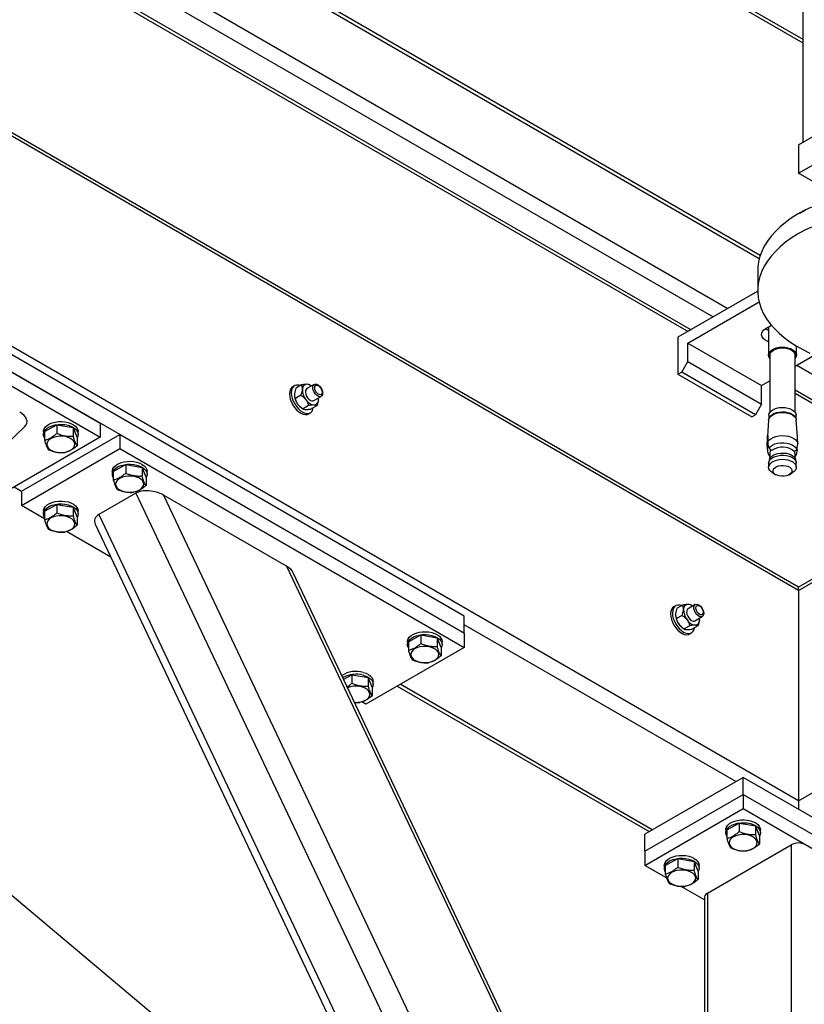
# Model space of a CAD drawing. Header units: millimetres. Extents: x 5 to 589, y 5 to 415.
# Tile 60 of 76: x 447 to 470, y 300 to 328. Entities that reach past the tile are written whole.
import ezdxf

# ---------------------------------------------------------------- set-up
doc = ezdxf.new("R2010")
doc.units = ezdxf.units.MM
doc.layers.add('NOTES', color=6, linetype='Continuous')
doc.layers.add('TRAIT-FORT', color=4, linetype='Continuous', lineweight=25)
doc.dimstyles.new('SLDDIMSTYLE2', dxfattribs={"dimtxt": 0.18, "dimasz": 1, "dimexe": 0, "dimexo": 0.0625, "dimgap": 0, "dimtad": 0, "dimtih": 1, "dimtoh": 1, "dimdec": 0, "dimrnd": 1e-09, "dimzin": 0, "dimdsep": 46, "dimtxsty": 'Standard', "dimblk1": 'DOT', "dimblk2": 'DOT', "dimsah": 1, "dimcen": 0.09, "dimadec": 0, "dimazin": 0, "dimtfac": 1, "dimtdec": 0, "dimtofl": 0, "dimtmove": 0, "dimatfit": 3, "dimldrblk": 'DOT', "dimfxl": 1, "dimfrac": 2, "dimtolj": 1, "dimtzin": 0, "dimarcsym": 0})

# ---------------------------------------------------------------- blocks, each defined once
blk = doc.blocks.new('_Dot')
at = {"color": 0, "linetype": 'ByBlock', "lineweight": -2}
blk.add_line((-0.5, 0), (-1, 0), dxfattribs=at)
at = {"color": 0, "linetype": 'ByBlock', "const_width": 0.5}
blk.add_lwpolyline([(-0.25, 0, 1), (0.25, 0, 1)], format="xyb", close=True, dxfattribs=at)

msp = doc.modelspace()

# ---------------------------------------------------------------- linework, layer by layer
at = {"layer": 'TRAIT-FORT', "color": 4, "linetype": 'Continuous', "lineweight": 25}
for p, q in [((469.66097, 353.48205), (469.66097, 324.56659)), ((451.13247, 338.12584), (469.66097, 327.42957)), ((451.17637, 338.20192), (469.66097, 327.53099)), ((448.1362, 332.93622), (468.41133, 321.23164)), ((468.43729, 321.31819), (448.18017, 333.01238)), ((447.2876, 331.46642), (467.50905, 319.79282)), ((447.07545, 331.09898), (467.08475, 319.54786)), ((446.71339, 330.47182), (466.3605, 319.12979)), ((446.75729, 330.5479), (466.44837, 319.18048)), ((469.53669, 311.68312), (444.28277, 326.2619)), ((469.53675, 311.78462), (444.32673, 326.33805)), ((469.53675, 324.49485), (472.36518, 326.12767)), ((469.53675, 323.67831), (472.36518, 325.31113)), ((469.53675, 324.49485), (469.53675, 323.67831)), ((469.53669, 305.64073), (501.87411, 324.30872)), ((470.71956, 322.99549), (469.53675, 323.67831)), ((469.57169, 322.53463), (469.53628, 322.51424)), ((459.92006, 310.94733), (441.56022, 321.54624)), ((469.53669, 305.64073), (441.66629, 321.72996)), ((441.34806, 321.17878), (449.45489, 316.49881)), ((459.92006, 310.4574), (441.34806, 321.17878)), ((441.17125, 320.87259), (449.45489, 316.09055)), ((468.36514, 320.88166), (468.36514, 320.31008)), ((468.36541, 320.28717), (466.07195, 318.96318)), ((466.35477, 318.79982), (468.4054, 319.98362)), ((468.60015, 319.21804), (468.75963, 319.31011)), ((468.67709, 319.2625), (468.67709, 318.45279)), ((466.07195, 318.96318), (466.07195, 317.90168)), ((466.35477, 318.26907), (466.35477, 318.79982)), ((466.35477, 318.79982), (468.47607, 317.57522)), ((469.47714, 318.45279), (469.47714, 318.71245)), ((468.71708, 318.45275), (468.71708, 316.81196)), ((469.43715, 316.81196), (469.43715, 318.45275)), ((469.43715, 318.13004), (469.99288, 318.45086)), ((466.17802, 317.96291), (466.35477, 318.26907)), ((466.35477, 318.26907), (468.47607, 317.04447)), ((469.48894, 318.15995), (477.03201, 313.80542)), ((466.07195, 317.90168), (466.17802, 317.96291)), ((466.07195, 317.90168), (468.19325, 316.67708)), ((468.29932, 316.73831), (466.17802, 317.96291)), ((455.24425, 317.59274), (455.08551, 317.5011)), ((455.61009, 317.60999), (455.4007, 317.48912)), ((455.50071, 317.58127), (455.474, 317.59663)), ((468.47607, 317.57522), (468.71715, 317.71439)), ((455.04586, 317.57297), (454.99279, 317.54234)), ((455.22733, 317.29671), (455.06858, 317.20507)), ((468.47607, 317.04447), (468.47607, 317.57522)), ((469.43708, 317.45513), (476.39563, 313.43805)), ((469.43708, 317.35371), (476.24566, 313.42321)), ((455.60071, 317.14267), (455.8101, 317.26354)), ((468.47607, 317.04447), (468.29932, 316.73831)), ((455.27082, 316.91788), (455.29746, 316.90248)), ((455.44824, 316.99934), (455.2895, 316.9077)), ((455.44278, 316.76287), (455.49585, 316.7935)), ((455.68602, 316.99805), (455.52728, 316.90641)), ((468.19325, 316.67708), (468.29932, 316.73831)), ((447.85345, 316.25351), (448.21052, 316.44789)), ((448.21052, 316.44789), (448.21052, 316.20312)), ((448.21052, 316.44789), (448.6806, 316.36656)), ((449.45489, 316.49881), (449.45489, 316.09055)), ((468.67939, 316.58323), (468.64951, 316.11721)), ((468.68465, 316.72173), (468.68465, 316.61273)), ((469.46959, 316.61273), (469.46959, 316.72173)), ((469.50567, 316.10288), (469.47485, 316.58323)), ((430.90853, 300.75225), (447.28996, 316.39871)), ((447.19211, 314.53945), (450.02054, 316.17227)), ((447.82357, 316.25386), (447.82357, 316.17219)), ((447.85345, 316.25351), (447.85345, 316.00874)), ((448.6806, 316.36656), (448.6806, 316.12179)), ((448.79363, 316.09086), (448.6806, 316.36656)), ((448.8235, 316.17219), (448.8235, 316.25386)), ((450.02054, 316.17227), (450.02054, 315.76401)), ((450.02054, 316.17227), (459.92006, 310.4574)), ((449.45489, 316.09055), (446.62647, 314.45773)), ((448.79363, 316.09086), (448.79363, 315.8461)), ((468.63751, 315.85635), (468.64756, 316.03411)), ((468.65518, 316.03376), (468.64756, 316.03411)), ((468.65949, 316.11823), (468.6512, 315.95316)), ((468.6512, 315.95316), (468.65646, 315.88405)), ((468.65646, 315.88405), (468.68687, 315.78358)), ((469.51673, 315.91233), (469.50668, 316.07825)), ((469.51221, 315.84364), (469.51673, 315.91233)), ((447.19211, 314.13119), (450.02054, 315.76401)), ((450.02054, 315.76401), (459.92006, 310.04914)), ((468.64196, 315.78194), (468.63751, 315.85635)), ((468.66482, 315.6279), (468.64196, 315.78194)), ((468.69031, 315.77964), (468.64196, 315.78194)), ((468.72652, 315.74101), (468.69948, 315.44076)), ((468.75404, 315.72365), (468.78425, 315.71643)), ((469.40101, 315.68731), (469.42872, 315.69184)), ((469.45475, 315.44076), (469.43196, 315.69375)), ((469.49778, 315.74157), (469.46736, 315.59002)), ((469.49778, 315.74157), (469.48638, 315.74208)), ((469.48935, 315.74574), (469.51221, 315.84364)), ((468.67959, 315.345), (468.67959, 315.22741)), ((468.70204, 315.45078), (468.68377, 315.37801)), ((468.68552, 315.57705), (468.70859, 315.54162)), ((469.46736, 315.59002), (469.44511, 315.54733)), ((469.47047, 315.37801), (469.45219, 315.45078)), ((469.47465, 315.22741), (469.47465, 315.345)), ((449.80346, 315.11089), (449.80346, 315.02922)), ((449.83334, 315.11055), (450.19041, 315.30492)), ((449.83334, 315.11055), (449.83334, 314.86578)), ((450.19041, 315.30492), (450.19041, 315.06015)), ((450.19041, 315.30492), (450.6605, 315.2236)), ((450.6605, 315.2236), (450.6605, 314.97883)), ((450.77352, 314.9479), (450.6605, 315.2236)), ((450.80339, 315.02922), (450.80339, 315.11089)), ((468.79605, 315.0652), (468.88439, 315.01412)), ((469.26985, 315.01412), (469.35819, 315.0652)), ((450.77352, 314.9479), (450.77352, 314.70313)), ((446.9801, 314.66185), (447.19211, 314.53945)), ((447.19211, 314.53945), (447.19211, 314.13119)), ((450.47768, 314.47961), (449.41706, 313.86733)), ((450.47768, 314.47961), (467.87502, 277.77627)), ((469.53669, 311.68312), (474.39827, 314.48965)), ((474.31041, 314.54039), (469.53675, 311.78462)), ((451.27395, 314.42815), (468.22858, 278.65877)), ((454.8155, 312.38365), (451.27395, 314.42815)), ((447.85345, 313.74941), (447.19211, 314.13119)), ((447.82357, 313.96792), (447.82357, 313.88626)), ((447.85345, 313.96758), (448.21045, 314.16191)), ((447.85345, 313.96758), (447.85345, 313.72281)), ((448.21045, 314.16191), (448.21045, 313.91715)), ((448.21045, 314.16191), (448.68054, 314.08059)), ((448.68054, 314.08059), (448.68054, 313.83582)), ((448.79363, 313.80493), (448.68054, 314.08059)), ((448.8235, 313.88626), (448.8235, 313.96792)), ((448.79363, 313.80493), (448.79363, 313.56016)), ((449.41706, 313.86733), (466.8144, 277.16399)), ((449.76388, 312.64654), (448.49118, 313.38126)), ((449.31476, 313.59416), (466.52666, 277.28203)), ((454.8155, 312.38365), (468.22858, 284.08596)), ((468.16277, 284.44223), (455.00695, 312.19714)), ((469.53669, 311.68312), (469.53669, 305.64073)), ((466.00606, 311.24578), (465.95299, 311.21515)), ((466.20446, 311.26554), (466.04571, 311.1739)), ((466.57022, 311.28284), (466.36084, 311.16196)), ((466.46091, 311.25408), (466.43421, 311.26944)), ((459.92006, 310.4574), (459.92006, 310.94733)), ((466.18753, 310.96952), (466.02879, 310.87788)), ((466.56085, 310.81551), (466.77023, 310.93639)), ((467.73361, 306.19179), (459.92012, 310.70242)), ((466.23096, 310.59073), (466.25759, 310.57533)), ((466.40838, 310.67218), (466.24964, 310.58054)), ((466.64615, 310.6709), (466.48741, 310.57926)), ((458.31861, 310.2121), (458.67568, 310.40648)), ((458.67568, 310.40648), (458.67568, 310.16171)), ((458.67568, 310.40648), (459.14577, 310.32515)), ((459.14577, 310.32515), (459.14577, 310.08038)), ((459.25879, 310.04945), (459.14577, 310.32515)), ((459.92006, 310.4574), (459.92006, 310.04914)), ((466.40292, 310.43571), (466.45599, 310.46635)), ((459.92006, 310.04914), (457.09163, 308.41632)), ((458.28874, 310.21245), (458.28874, 310.13078)), ((458.31861, 310.2121), (458.31861, 309.96733)), ((459.25879, 310.04945), (459.25879, 309.80469)), ((459.28873, 310.13074), (459.28873, 310.21241)), ((456.45869, 309.13442), (456.69572, 309.26347)), ((456.69572, 309.26347), (456.69572, 309.0187)), ((456.69572, 309.26347), (457.16581, 309.18215)), ((457.16581, 309.18215), (457.16581, 308.93738)), ((457.2789, 308.90649), (457.16581, 309.18215)), ((457.2789, 308.90649), (457.2789, 308.66172)), ((457.30884, 308.98777), (457.30884, 309.06944)), ((457.99391, 308.93716), (465.24162, 304.75315)), ((465.32942, 304.80388), (458.08171, 308.98789)), ((457.09163, 308.41632), (456.97645, 308.48281)), ((467.94569, 306.31422), (465.11727, 304.68141)), ((467.94569, 305.8243), (467.94569, 306.31422)), ((473.9561, 302.84449), (467.94569, 306.31422)), ((465.11727, 304.19148), (467.94569, 305.8243)), ((467.94569, 305.8243), (467.94569, 305.41604)), ((467.94569, 305.8243), (473.9561, 302.35456)), ((465.11727, 303.78322), (467.94569, 305.41604)), ((467.94569, 305.41604), (473.9561, 301.9463)), ((467.47567, 304.80337), (467.83274, 304.99775)), ((467.83274, 304.99775), (467.83274, 304.75298)), ((467.83274, 304.99775), (468.30283, 304.91642)), ((468.30283, 304.91642), (468.30283, 304.67165)), ((468.41585, 304.64072), (468.30283, 304.91642)), ((465.11727, 304.19148), (465.11727, 304.68141)), ((467.44573, 304.80375), (467.44573, 304.72209)), ((467.47567, 304.80337), (467.47567, 304.5586)), ((468.41585, 304.64072), (468.41585, 304.39596)), ((468.44572, 304.72205), (468.44572, 304.80372)), ((466.92041, 302.98723), (469.3246, 304.37514)), ((469.3246, 304.37514), (469.3246, 287.88097)), ((465.11727, 304.19148), (465.11727, 303.78322)), ((465.74563, 303.42048), (465.11727, 303.78322)), ((465.67792, 303.78322), (465.67792, 303.70155)), ((465.70793, 303.78288), (466.06493, 303.97721)), ((465.70793, 303.78288), (465.70793, 303.53811)), ((466.06493, 303.97721), (466.06493, 303.73244)), ((466.06493, 303.97721), (466.53502, 303.89589)), ((466.53502, 303.89589), (466.53502, 303.65112)), ((466.64811, 303.62023), (466.53502, 303.89589)), ((466.67798, 303.70155), (466.67798, 303.78322)), ((466.64811, 303.62023), (466.64811, 303.37546)), ((466.83254, 302.79301), (466.16069, 303.18087)), ((466.83261, 302.86476), (466.83261, 287.24851)), ((466.92041, 302.98723), (466.92041, 287.14618))]:
    msp.add_line(p, q, dxfattribs=at)
at = {"layer": 'TRAIT-FORT', "color": 4, "linetype": 'Continuous', "lineweight": 25, "flags": 128}
for points in [[(469.91007, 322.70472), (469.70467, 322.606), (469.51106, 322.49953), (469.33027, 322.38589), (469.16303, 322.26552), (469.01009, 322.13892), (468.87205, 322.00676), (468.74972, 321.86957), (468.64344, 321.72794), (468.55389, 321.58258), (468.48133, 321.43403), (468.42603, 321.28306), (468.38847, 321.13026), (468.36858, 320.97637), (468.36514, 320.88166)], [(469.57169, 322.53463), (469.73791, 322.62522)], [(469.91007, 322.13315), (469.70467, 322.03442), (469.51106, 321.92795)], [(469.51106, 321.92795), (469.33027, 321.81431), (469.16303, 321.69394), (469.01009, 321.56735), (468.87205, 321.43518), (468.74972, 321.29799), (468.64344, 321.15637), (468.55389, 321.01101), (468.48133, 320.86245), (468.42603, 320.71148), (468.38847, 320.55869), (468.36858, 320.4048), (468.36649, 320.25044), (468.38233, 320.0964), (468.41592, 319.94333), (468.46717, 319.79189), (468.53582, 319.64272), (468.62159, 319.49658), (468.7241, 319.35402), (468.84285, 319.21578), (468.97731, 319.08241), (469.12695, 318.95452), (469.29102, 318.83271), (469.46885, 318.71744), (469.65955, 318.6093), (469.8624, 318.50878)], [(468.67709, 318.83634), (468.63319, 318.85428), (468.57041, 318.89053), (468.52213, 318.9335), (468.4903, 318.98131), (468.47641, 319.03192), (468.48106, 319.08311), (468.50405, 319.13259), (468.54431, 319.17825), (468.60015, 319.21804)], [(468.67709, 319.16297), (468.63319, 319.18091), (468.57763, 319.21221)], [(468.71715, 318.35212), (468.70966, 318.36158), (468.68424, 318.40934), (468.67723, 318.4591), (468.68896, 318.50854), (468.71884, 318.55545), (468.76537, 318.59749), (468.8266, 318.63276), (468.89949, 318.65966), (468.98069, 318.67687), (469.06639, 318.6836), (469.15264, 318.67951), (469.23532, 318.66488), (469.31058, 318.64027), (469.37498, 318.60691), (469.42542, 318.56635), (469.45954, 318.52049), (469.47586, 318.47144), (469.47343, 318.42153), (469.45253, 318.3731), (469.43708, 318.35212)], [(468.71708, 318.45275), (468.7183, 318.46972), (468.73381, 318.51535), (468.76658, 318.55786), (468.81486, 318.59515), (468.87636, 318.62529), (468.94791, 318.64674), (469.02587, 318.65849), (469.10645, 318.65993), (469.18555, 318.65094), (469.25919, 318.63202), (469.32379, 318.60415), (469.37592, 318.56868), (469.41308, 318.52738), (469.43344, 318.48238), (469.43715, 318.45275)], [(455.21647, 317.57667), (455.16387, 317.59105), (455.10574, 317.59264), (455.05435, 317.57749), (455.01187, 317.54618), (454.97997, 317.50002), (454.95995, 317.44092), (454.95266, 317.37124), (454.95846, 317.29384), (454.97701, 317.21194)], [(455.8515, 317.35512), (455.84523, 317.31062), (455.82689, 317.27735), (455.79823, 317.25821), (455.76175, 317.25493), (455.72061, 317.26784), (455.6786, 317.29573), (455.63935, 317.33618), (455.60638, 317.38557), (455.58264, 317.43949), (455.57023, 317.49316), (455.57023, 317.54185), (455.58264, 317.5812), (455.60638, 317.60771), (455.63935, 317.61903), (455.6786, 317.61416), (455.72061, 317.59355), (455.76175, 317.55896), (455.79823, 317.51357), (455.82689, 317.46134), (455.84523, 317.40689), (455.8515, 317.35512)], [(455.8366, 317.38732), (455.83019, 317.34914), (455.81178, 317.32291), (455.78353, 317.31189), (455.74893, 317.31732), (455.71212, 317.33858), (455.67745, 317.37313), (455.64927, 317.41673), (455.63086, 317.46421), (455.62445, 317.50979), (455.63086, 317.54798), (455.64927, 317.57421), (455.67745, 317.58527), (455.71212, 317.5798), (455.74893, 317.55855), (455.78353, 317.52403), (455.81178, 317.48039), (455.83019, 317.43291), (455.8366, 317.38732)], [(454.99279, 317.54234), (454.9588, 317.51555), (454.9269, 317.46938), (454.90687, 317.41028), (454.89959, 317.3406), (454.90539, 317.2632), (454.92394, 317.1813)], [(455.4007, 317.48912), (455.37744, 317.46715), (455.36247, 317.43028), (455.35977, 317.38327), (455.36961, 317.33024), (455.39112, 317.27592), (455.42228, 317.22523), (455.46052, 317.18252), (455.50226, 317.15169), (455.54387, 317.13546), (455.58163, 317.13527), (455.60071, 317.14267)], [(454.92394, 317.1813), (454.95455, 317.09821), (454.99589, 317.01737), (455.04633, 316.94205), (455.10378, 316.87536), (455.16596, 316.82), (455.23016, 316.77828), (455.29395, 316.75185), (455.35458, 316.74187), (455.4096, 316.74869), (455.44278, 316.76287)], [(454.97701, 317.21194), (455.00762, 317.12885), (455.04896, 317.048), (455.0994, 316.97269), (455.15686, 316.906), (455.21903, 316.85064), (455.28323, 316.80892), (455.34702, 316.78249), (455.40765, 316.77251), (455.46267, 316.77933), (455.50988, 316.80266), (455.54724, 316.84161), (455.57333, 316.89451), (455.58439, 316.93935)], [(455.73005, 317.16656), (455.72999, 317.20132), (455.72877, 317.21664)], [(468.67939, 316.58323), (468.69092, 316.63022), (468.72059, 316.67686), (468.76698, 316.71874), (468.82788, 316.75382), (468.90037, 316.78056), (468.98116, 316.79769), (469.06639, 316.80439), (469.15217, 316.80034), (469.23451, 316.78574), (469.30936, 316.76129), (469.37343, 316.72813), (469.4236, 316.68772), (469.45759, 316.64209), (469.47384, 316.59331), (469.47485, 316.58323)], [(468.68465, 316.72173), (468.68471, 316.72792), (468.69624, 316.77646), (468.72558, 316.82244), (468.7713, 316.8637), (468.83132, 316.89835), (468.9028, 316.92474), (468.98251, 316.94164), (469.0666, 316.94822), (469.15123, 316.94421), (469.23235, 316.92984), (469.30619, 316.90567), (469.36931, 316.87297), (469.41888, 316.83314), (469.45233, 316.78814), (469.46837, 316.74002), (469.46959, 316.72173)], [(468.68465, 316.59515), (468.68471, 316.60134), (468.69624, 316.64988), (468.72558, 316.69586), (468.7713, 316.73712), (468.83132, 316.77177), (468.9028, 316.79816), (468.98251, 316.81506), (469.0666, 316.82164), (469.15123, 316.81763), (469.23235, 316.80326), (469.30619, 316.77909), (469.36931, 316.74639), (469.41888, 316.70656), (469.45233, 316.66156), (469.46837, 316.61344), (469.46959, 316.59515)], [(447.82357, 316.25386), (447.82593, 316.28224), (447.84421, 316.33607), (447.87988, 316.38696), (447.93147, 316.43301), (447.99735, 316.4726), (448.0749, 316.50429), (448.16156, 316.52691), (448.25394, 316.53968), (448.34896, 316.54213), (448.44303, 316.53415), (448.53272, 316.51601)], [(447.85338, 316.07385), (447.84333, 316.09172), (447.82566, 316.14568), (447.82593, 316.20057), (447.84421, 316.25441), (447.87988, 316.30529), (447.93147, 316.35134), (447.99735, 316.39093), (448.0749, 316.42262), (448.16156, 316.44524), (448.25394, 316.45801), (448.34896, 316.46046), (448.44303, 316.45248), (448.53272, 316.43434)], [(448.53272, 316.51601), (448.61486, 316.48844), (448.68654, 316.45236), (448.74501, 316.40911), (448.7883, 316.36029), (448.8148, 316.30754), (448.8235, 316.25386)], [(448.53272, 316.43434), (448.61486, 316.40678), (448.68654, 316.37069), (448.74501, 316.32744), (448.7883, 316.27862), (448.8148, 316.22587), (448.8235, 316.17125), (448.81419, 316.11668), (448.79363, 316.07389)], [(448.43946, 316.10966), (448.35651, 316.11869), (448.27208, 316.1176), (448.19002, 316.10635), (448.11368, 316.08549), (448.04651, 316.05598), (447.99155, 316.01903), (447.95103, 315.97625), (447.92675, 315.92961), (447.91987, 315.88103), (447.93059, 315.83272), (447.95858, 315.78674), (448.00241, 315.74509), (448.06034, 315.70962), (448.12973, 315.68194), (448.20762, 315.66314), (448.29056, 315.65411), (448.37499, 315.6552), (448.45706, 315.66645), (448.53339, 315.68732), (448.60056, 315.71682), (448.65552, 315.75377), (448.69611, 315.79651), (448.72032, 315.84319), (448.7272, 315.89177), (448.71648, 315.94008), (448.68849, 315.98606), (448.64466, 316.02771), (448.58674, 316.06318), (448.51734, 316.09086), (448.43946, 316.10966)], [(468.6512, 315.95316), (468.68586, 316.00338), (468.73805, 316.04831), (468.80549, 316.08584), (468.88513, 316.11437), (468.97333, 316.13251), (469.06626, 316.1396), (469.15959, 316.13516), (469.24928, 316.11951), (469.33121, 316.09331), (469.40182, 316.05769), (469.45779, 316.01432), (469.4967, 315.96515), (469.51673, 315.91233)], [(468.68687, 315.78358), (468.72983, 315.82799), (468.78775, 315.86626), (468.85809, 315.8969), (468.93793, 315.91847), (469.02364, 315.93003), (469.11171, 315.9312), (469.19823, 315.92181), (469.27962, 315.90231), (469.35232, 315.87358), (469.41308, 315.83679), (469.45947, 315.79358), (469.48935, 315.74574)], [(468.70204, 315.45078), (468.7214, 315.49481), (468.75788, 315.53721), (468.8092, 315.57407), (468.87306, 315.6037), (468.9465, 315.62468), (469.02607, 315.63613), (469.10793, 315.63737)], [(469.10793, 315.63737), (469.18845, 315.62842), (469.26371, 315.60973), (469.33027, 315.58213), (469.38496, 315.5469), (469.42528, 315.50571), (469.44929, 315.46048), (469.45219, 315.45078)], [(449.80346, 315.11089), (449.80589, 315.13923), (449.82417, 315.19307), (449.85977, 315.24399), (449.91136, 315.29004), (449.97724, 315.32963), (450.05479, 315.36132), (450.14145, 315.38394), (450.23383, 315.39671), (450.32885, 315.39916), (450.42292, 315.39118), (450.51261, 315.37304)], [(449.83334, 314.93085), (449.82322, 314.94875), (449.80555, 315.00271), (449.80589, 315.05756), (449.82417, 315.1114), (449.85977, 315.16232), (449.91136, 315.20837), (449.97724, 315.24797), (450.05479, 315.27965), (450.14145, 315.30227), (450.23383, 315.31504), (450.32885, 315.31749), (450.42292, 315.30951), (450.51261, 315.29137)], [(450.51261, 315.37304), (450.59475, 315.34548), (450.66643, 315.30939), (450.7249, 315.26614), (450.76826, 315.21728), (450.79469, 315.16457), (450.80339, 315.11089)], [(468.67959, 315.345), (468.68323, 315.37607), (468.70407, 315.42422), (468.74224, 315.46868), (468.79612, 315.50734), (468.86315, 315.5384), (468.94016, 315.56043), (469.02357, 315.57239), (469.10949, 315.57371)], [(468.79605, 315.0652), (468.75424, 315.09361), (468.71189, 315.13683), (468.68674, 315.18428), (468.67972, 315.23372), (468.69139, 315.28289), (468.72106, 315.32945), (468.76732, 315.37126), (468.82821, 315.40633), (468.90064, 315.43304), (468.98129, 315.45017), (469.06646, 315.45682), (469.1521, 315.45278), (469.23431, 315.43818), (469.30909, 315.41377), (469.37309, 315.38064), (469.42326, 315.34031), (469.45718, 315.29472), (469.47336, 315.24598), (469.47094, 315.19639), (469.45023, 315.14823), (469.412, 315.10381), (469.35819, 315.0652)], [(469.10949, 315.57371), (469.19391, 315.56437), (469.27281, 315.54475), (469.34268, 315.51578), (469.40006, 315.47884), (469.44228, 315.43563), (469.4675, 315.38821), (469.47465, 315.345)], [(450.51261, 315.29137), (450.59475, 315.26381), (450.66643, 315.22772), (450.7249, 315.18447), (450.76826, 315.13562), (450.79469, 315.08291), (450.80339, 315.02829), (450.79408, 314.97371), (450.77358, 314.93089)], [(469.0993, 315.28215), (469.16883, 315.27347), (469.23215, 315.25475), (469.28488, 315.22718), (469.32339, 315.19265), (469.34524, 315.15357), (469.34875, 315.11254), (469.33371, 315.0724), (469.3012, 315.03588), (469.25346, 315.00544), (469.19371, 314.98317), (469.12594, 314.9706), (469.05486, 314.96858), (468.98541, 314.97722), (468.92215, 314.99598), (468.86942, 315.02354), (468.83078, 315.05807), (468.80906, 315.09716), (468.80556, 315.13819), (468.82053, 315.17829), (468.85296, 315.21484), (468.90071, 315.24529), (468.96059, 315.26755), (469.02823, 315.28013), (469.0993, 315.28215)], [(450.41935, 314.96669), (450.3364, 314.97573), (450.25204, 314.9746), (450.16991, 314.96338), (450.09357, 314.94252), (450.0264, 314.91301), (449.97144, 314.87607), (449.93092, 314.83328), (449.90664, 314.78665), (449.89976, 314.73806), (449.91055, 314.68971), (449.93847, 314.64377), (449.9823, 314.60212), (450.04023, 314.56666), (450.10969, 314.53894), (450.18751, 314.52017), (450.27045, 314.51114), (450.35488, 314.51223), (450.43702, 314.52344), (450.51335, 314.54431), (450.58045, 314.57386), (450.63541, 314.6108), (450.67601, 314.65355), (450.70021, 314.70022), (450.70709, 314.74881), (450.69637, 314.79712), (450.66839, 314.84309), (450.62455, 314.88475), (450.56663, 314.92021), (450.49724, 314.94789), (450.41935, 314.96669)], [(447.82357, 313.96792), (447.826, 313.99626), (447.84428, 314.0501), (447.87988, 314.10102), (447.93147, 314.14708), (447.99735, 314.18667), (448.0749, 314.21836), (448.16156, 314.24097), (448.25394, 314.25374), (448.34896, 314.2562), (448.44296, 314.24818), (448.53272, 314.23007)], [(448.53272, 314.23007), (448.61486, 314.20251), (448.68654, 314.16642), (448.74501, 314.12317), (448.78837, 314.07432), (448.8148, 314.02161), (448.8235, 313.96792)], [(447.85345, 313.78788), (447.84333, 313.80579), (447.82566, 313.85974), (447.826, 313.9146), (447.84428, 313.96844), (447.87988, 314.01936), (447.93147, 314.06541), (447.99735, 314.105), (448.0749, 314.13669), (448.16156, 314.15931), (448.25394, 314.17208), (448.34896, 314.17453), (448.44296, 314.16651), (448.53272, 314.14841)], [(448.53272, 314.14841), (448.61486, 314.12084), (448.68654, 314.08476), (448.74501, 314.04151), (448.78837, 313.99265), (448.8148, 313.93994), (448.8235, 313.88532), (448.81413, 313.8307), (448.79363, 313.78788)], [(448.43946, 313.82373), (448.35651, 313.83276), (448.27215, 313.83163), (448.19002, 313.82042), (448.11368, 313.79955), (448.04651, 313.77004), (447.99155, 313.7331), (447.95103, 313.69032), (447.92675, 313.64368), (447.91987, 313.5951), (447.93066, 313.54675), (447.95858, 313.50081), (448.00241, 313.45915), (448.06034, 313.42369), (448.1298, 313.39597), (448.20762, 313.37721), (448.29056, 313.36818), (448.37499, 313.36927), (448.45713, 313.38048), (448.53339, 313.4013), (448.60056, 313.43089), (448.65552, 313.46784), (448.69605, 313.51054), (448.72032, 313.55726), (448.72714, 313.6058), (448.71648, 313.65415), (448.68849, 313.70013), (448.64459, 313.74174), (448.58667, 313.77721), (448.51734, 313.80492), (448.43946, 313.82373)], [(465.95299, 311.21515), (465.91894, 311.18839), (465.88704, 311.14223), (465.86701, 311.08313), (465.8598, 311.01341), (465.86553, 310.93605), (465.88407, 310.85415)], [(466.1766, 311.24952), (466.12401, 311.2639), (466.06588, 311.26549), (466.01449, 311.25034), (465.97201, 311.21903), (465.94011, 311.17287), (465.92008, 311.11376), (465.91287, 311.04405), (465.9186, 310.96668), (465.93714, 310.88478)], [(466.36084, 311.16196), (466.33757, 311.14), (466.3226, 311.10313), (466.31997, 311.05607), (466.32975, 311.00308), (466.35126, 310.94877), (466.38248, 310.89804), (466.42065, 310.85537), (466.46239, 310.82454), (466.504, 310.80831), (466.54176, 310.80811), (466.56085, 310.81551)], [(466.81164, 311.02797), (466.80537, 310.98347), (466.78709, 310.95015), (466.75843, 310.93102), (466.72188, 310.92778), (466.68082, 310.94064), (466.63874, 310.96858), (466.59949, 311.00903), (466.56658, 311.05838), (466.54284, 311.1123), (466.53037, 311.16601), (466.53037, 311.2147), (466.54284, 311.25401), (466.56658, 311.28052), (466.59949, 311.29188), (466.63874, 311.28701), (466.68082, 311.26636), (466.72188, 311.23181), (466.75843, 311.18638), (466.78709, 311.13415), (466.80537, 311.07973), (466.81164, 311.02797)], [(466.79674, 311.06016), (466.79033, 311.02199), (466.77192, 310.99576), (466.74367, 310.98474), (466.70907, 310.99017), (466.67225, 311.01142), (466.63766, 311.04594), (466.6094, 311.08958), (466.59099, 311.13706), (466.58459, 311.18264), (466.59099, 311.22083), (466.6094, 311.24706), (466.63766, 311.25808), (466.67225, 311.25265), (466.70907, 311.2314), (466.74367, 311.19688), (466.77192, 311.15324), (466.79033, 311.10576), (466.79674, 311.06016)], [(465.88407, 310.85415), (465.91469, 310.77106), (465.95602, 310.69022), (466.00647, 310.6149), (466.06392, 310.54821), (466.1261, 310.49285), (466.19036, 310.45109), (466.25409, 310.4247), (466.31471, 310.41472), (466.36974, 310.42154), (466.40292, 310.43571)], [(465.93714, 310.88478), (465.96776, 310.8017), (466.0091, 310.72085), (466.05954, 310.64554), (466.11699, 310.57884), (466.17917, 310.52348), (466.24343, 310.48173), (466.30716, 310.45534), (466.36778, 310.44536), (466.42281, 310.45218), (466.47001, 310.4755), (466.50744, 310.51442), (466.53347, 310.56736), (466.54453, 310.61219)], [(466.69019, 310.83941), (466.69012, 310.87416), (466.68891, 310.88948)], [(458.28874, 310.21245), (458.29117, 310.24079), (458.30944, 310.29463), (458.34505, 310.34555), (458.39663, 310.3916), (458.46252, 310.43119), (458.54007, 310.46288), (458.62672, 310.4855), (458.71911, 310.49827), (458.81412, 310.50072), (458.9082, 310.49274), (458.99788, 310.4746)], [(458.31861, 310.0324), (458.3085, 310.05031), (458.29083, 310.10427), (458.29117, 310.15912), (458.30944, 310.21296), (458.34505, 310.26388), (458.39663, 310.30993), (458.46252, 310.34952), (458.54007, 310.38121), (458.62672, 310.40383), (458.71911, 310.4166), (458.81412, 310.41905), (458.9082, 310.41107), (458.99788, 310.39293)], [(458.99788, 310.4746), (459.08002, 310.44703), (459.1517, 310.41095), (459.21017, 310.3677), (459.25353, 310.31884), (459.27996, 310.26613), (459.28873, 310.21241)], [(458.99788, 310.39293), (459.08002, 310.36537), (459.1517, 310.32928), (459.21017, 310.28603), (459.25353, 310.23717), (459.27996, 310.18446), (459.28866, 310.12984), (459.27942, 310.07523), (459.25886, 310.03244)], [(458.90462, 310.06825), (458.82168, 310.07728), (458.73732, 310.07615), (458.65518, 310.06494), (458.57884, 310.04407), (458.51168, 310.01457), (458.45672, 309.97762), (458.41619, 309.93484), (458.39198, 309.88816), (458.38503, 309.83962), (458.39582, 309.79127), (458.42374, 309.74533), (458.46758, 309.70368), (458.5255, 309.66821), (458.59496, 309.64049), (458.67285, 309.62169), (458.75579, 309.61266), (458.84015, 309.61379), (458.92229, 309.625), (458.99863, 309.64587), (459.06572, 309.67541), (459.12068, 309.71236), (459.16128, 309.7551), (459.18549, 309.80178), (459.19237, 309.85036), (459.18164, 309.89867), (459.15366, 309.94465), (459.10983, 309.9863), (459.05197, 310.02173), (458.98251, 310.04945), (458.90462, 310.06825)], [(457.01799, 309.33163), (457.10013, 309.30407), (457.17181, 309.26798), (457.23028, 309.22473), (457.27364, 309.17587), (457.30007, 309.12316), (457.30884, 309.06944)], [(457.01799, 309.24996), (457.10013, 309.2224), (457.17181, 309.18631), (457.23028, 309.14306), (457.27364, 309.09421), (457.30007, 309.0415), (457.30877, 308.98688), (457.29947, 308.93222), (457.2789, 308.88944)], [(456.77368, 308.46981), (456.7759, 308.46969), (456.86026, 308.47082), (456.9424, 308.48203), (457.01867, 308.50286), (457.08583, 308.53245), (457.14079, 308.56939), (457.18132, 308.6121), (457.2056, 308.65881), (457.21241, 308.70736), (457.20175, 308.75571), (457.17377, 308.80168), (457.12987, 308.8433), (457.07201, 308.87872), (457.00262, 308.90648), (456.92473, 308.92528)], [(469.53669, 305.64073), (469.53675, 305.58822), (469.53675, 305.52834), (469.53675, 305.46332), (469.53675, 305.39576), (469.53675, 305.39576)], [(469.53669, 305.64073), (469.53675, 305.58822), (469.53675, 305.52834), (469.53675, 305.46332), (469.53675, 305.39576), (469.53675, 305.39576)], [(467.44573, 304.80375), (467.44816, 304.83209), (467.46643, 304.88593), (467.50211, 304.93681), (467.55369, 304.98287), (467.61951, 305.0225), (467.69713, 305.05415), (467.78371, 305.0768), (467.87624, 305.08957), (467.97118, 305.09199), (468.06519, 305.08405), (468.15488, 305.0659)], [(467.47567, 304.62375), (467.46556, 304.64166), (467.44789, 304.69554), (467.44816, 304.75043), (467.46643, 304.80427), (467.50211, 304.85515), (467.55369, 304.9012), (467.61951, 304.94083), (467.69713, 304.97248), (467.78371, 304.99514), (467.87624, 305.00791), (467.97118, 305.01032), (468.06519, 305.00238), (468.15488, 304.98424)], [(468.15488, 305.0659), (468.23708, 305.0383), (468.3087, 305.00226), (468.3673, 304.959), (468.41052, 304.91015), (468.43696, 304.85744), (468.44572, 304.80372)], [(468.15488, 304.98424), (468.23708, 304.95664), (468.3087, 304.92059), (468.3673, 304.87734), (468.41052, 304.82848), (468.43696, 304.77577), (468.44572, 304.72111), (468.43642, 304.66653), (468.41585, 304.62375)], [(468.06161, 304.65956), (467.97867, 304.66859), (467.89431, 304.66746), (467.81217, 304.65625), (467.7359, 304.63542), (467.66874, 304.60584), (467.61378, 304.56889), (467.57318, 304.52615), (467.54897, 304.47947), (467.5421, 304.43089), (467.55282, 304.38258), (467.5808, 304.3366), (467.62464, 304.29495), (467.68249, 304.25952), (467.75195, 304.2318), (467.82984, 304.213), (467.91279, 304.20397), (467.99715, 304.2051), (468.07928, 304.21631), (468.15562, 304.23717), (468.22278, 304.26668), (468.27774, 304.30363), (468.31827, 304.34641), (468.34248, 304.39309), (468.34943, 304.44163), (468.33864, 304.48998), (468.31072, 304.53592), (468.26689, 304.57757), (468.20896, 304.61304), (468.1395, 304.64076), (468.06161, 304.65956)], [(465.67792, 303.78322), (465.68042, 303.8116), (465.69869, 303.86544), (465.7343, 303.91628), (465.78595, 303.96237), (465.85177, 304.002), (465.92939, 304.03365), (466.01597, 304.05631), (466.10843, 304.06904), (466.20338, 304.07145), (466.29738, 304.06351), (466.38714, 304.04541)], [(466.38714, 304.04541), (466.46934, 304.01781), (466.54096, 303.98176), (466.59949, 303.93847), (466.64278, 303.88965), (466.66922, 303.83694), (466.67798, 303.78322)], [(465.70786, 303.60322), (465.69775, 303.62113), (465.68015, 303.67504), (465.68042, 303.72993), (465.69869, 303.78377), (465.7343, 303.83461), (465.78595, 303.88071), (465.85177, 303.92034), (465.92939, 303.95199), (466.01597, 303.97464), (466.10843, 303.98737), (466.20338, 303.98979), (466.29738, 303.98184), (466.38714, 303.96374)], [(466.38714, 303.96374), (466.46934, 303.93614), (466.54096, 303.90009), (466.59949, 303.8568), (466.64278, 303.80799), (466.66922, 303.75528), (466.67798, 303.70062), (466.66861, 303.646), (466.64804, 303.60322)], [(466.29387, 303.63906), (466.21093, 303.6481), (466.12657, 303.64697), (466.04436, 303.63572), (465.9681, 303.61489), (465.901, 303.58534), (465.84597, 303.54836), (465.80544, 303.50565), (465.78123, 303.45898), (465.77436, 303.41039), (465.78508, 303.36208), (465.813, 303.31607), (465.8569, 303.27445), (465.91475, 303.23903), (465.98421, 303.21131), (466.0621, 303.19251), (466.14505, 303.18347), (466.22941, 303.1846), (466.31154, 303.19581), (466.38781, 303.21664), (466.45498, 303.24615), (466.51, 303.28313), (466.55046, 303.32588), (466.57474, 303.37259), (466.58162, 303.4211), (466.57083, 303.46945), (466.54298, 303.51542), (466.49908, 303.55704), (466.44115, 303.5925), (466.37176, 303.62026), (466.29387, 303.63906)]]:
    msp.add_lwpolyline(points, dxfattribs=at)
at = {"layer": 'TRAIT-FORT', "color": 4, "linetype": 'Continuous', "lineweight": 25}
for centre, radius, start, end in [((455.40574, 317.47781), 0.13497, 93.000356, 185.355499), ((455.38386, 317.37804), 0.23503, 51.937285, 86.385385), ((455.52199, 317.3318), 0.48045, 179.911332, 218.021796), ((455.75181, 317.46447), 0.48045, 179.911332, 218.021796), ((455.49564, 317.28818), 0.4332, 215.622068, 238.736433), ((455.648, 317.33964), 0.32361, 211.920006, 261.947556), ((455.59569, 317.15399), 0.13495, 272.962151, 5.348709), ((469.07349, 315.29652), 0.50988, 50.03352, 124.560269), ((414.43154, 311.77048), 55.10522, 359.909167, 0.014699), ((466.36579, 311.1507), 0.13489, 92.937709, 185.373151), ((466.71274, 311.1376), 0.48124, 179.944086, 217.989042), ((466.34413, 311.05102), 0.23485, 51.923991, 86.39868), ((466.48292, 311.00492), 0.48124, 179.944086, 217.989042), ((466.60814, 311.01249), 0.32361, 211.920022, 261.94754), ((466.55589, 310.82678), 0.13489, 272.937709, 5.373151), ((466.45631, 310.9616), 0.43396, 215.642731, 238.71577), ((456.80962, 308.62944), 0.73245, 73.471849, 123.273154), ((456.81191, 308.50669), 0.77131, 74.503162, 119.102027), ((456.80837, 308.29429), 0.64163, 79.551865, 111.437585), ((469.53668, 303.96562), 0.46118, 62.611049, 117.378436), ((466.98275, 302.84983), 0.15088, 114.40357, 174.322781)]:
    msp.add_arc(centre, radius, start, end, dxfattribs=at)
for centre, start_param, end_param in [((446.78732, 316.61002), 5.90506763, 7.28143333), ((450.9204, 314.22404), 0.99824802, 2.56904435), ((449.85974, 313.61173), 2.56904435, 3.51971033), ((454.46198, 312.17953), 0.37811768, 0.99824802)]:
    msp.add_ellipse(centre, major_axis=(0.56364, -0.10423), ratio=0.55001168, start_param=start_param, end_param=end_param, dxfattribs=at)
for points, knots in [([(455.39868, 317.6126), (455.36942, 317.61089), (455.3229, 317.60816), (455.26554, 317.59691), (455.24425, 317.59274)], [0, 0, 0, 0, 0.62883536, 1, 1, 1, 1]), ([(455.27136, 317.46522), (455.27079, 317.49007), (455.26967, 317.5394), (455.25268, 317.57505), (455.24425, 317.59274)], [0, 0, 0, 0, 0.50394286, 1, 1, 1, 1]), ([(455.47279, 317.59698), (455.47143, 317.59784), (455.45722, 317.60676), (455.43129, 317.61203), (455.40057, 317.61257), (455.39868, 317.6126)], [0, 0, 0, 0, 0.0904794, 0.94381895, 1, 1, 1, 1]), ([(455.08551, 317.5011), (455.07606, 317.47604), (455.05682, 317.42506), (455.04434, 317.36836), (455.04203, 317.33881), (455.04154, 317.33255)], [0, 0, 0, 0, 0.43236229, 0.87957354, 1, 1, 1, 1]), ([(455.04154, 317.33255), (455.04211, 317.30768), (455.04325, 317.25834), (455.06019, 317.22273), (455.06858, 317.20507)], [0, 0, 0, 0, 0.50404489, 1, 1, 1, 1]), ([(455.22733, 317.29671), (455.23681, 317.32175), (455.25609, 317.37269), (455.26856, 317.4294), (455.27087, 317.45894), (455.27136, 317.46522)], [0, 0, 0, 0, 0.43237768, 0.87945582, 1, 1, 1, 1]), ([(455.22733, 317.29671), (455.25075, 317.28113), (455.29839, 317.24946), (455.34615, 317.20367), (455.36856, 317.17469), (455.37332, 317.16854)], [0, 0, 0, 0, 0.43247417, 0.87940744, 1, 1, 1, 1]), ([(455.1435, 317.03587), (455.12613, 317.0632), (455.09166, 317.11746), (455.07624, 317.17601), (455.06858, 317.20507)], [0, 0, 0, 0, 0.50381424, 1, 1, 1, 1]), ([(455.2895, 316.9077), (455.26607, 316.92326), (455.21842, 316.95492), (455.17068, 317.00073), (455.14827, 317.02971), (455.1435, 317.03587)], [0, 0, 0, 0, 0.43241015, 0.8794079, 1, 1, 1, 1]), ([(455.37332, 317.16854), (455.39069, 317.1412), (455.42517, 317.08694), (455.44059, 317.02839), (455.44824, 316.99934)], [0, 0, 0, 0, 0.50381424, 1, 1, 1, 1]), ([(455.60267, 317.01922), (455.57339, 317.01753), (455.52687, 317.01483), (455.46951, 317.00353), (455.44824, 316.99934)], [0, 0, 0, 0, 0.62926792, 1, 1, 1, 1]), ([(455.68602, 316.99805), (455.68177, 317.00085), (455.66502, 317.01189), (455.63532, 317.01854), (455.60457, 317.01918), (455.60267, 317.01922)], [0, 0, 0, 0, 0.24170412, 0.953184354, 1, 1, 1, 1]), ([(455.73005, 317.16656), (455.72649, 317.13936), (455.71942, 317.08536), (455.69709, 317.027), (455.68602, 316.99805)], [0, 0, 0, 0, 0.50395819, 1, 1, 1, 1]), ([(455.2895, 316.9077), (455.29598, 316.90335), (455.31345, 316.89164), (455.34991, 316.88852), (455.37285, 316.88655)], [0, 0, 0, 0, 0.3708848, 1, 1, 1, 1]), ([(455.37285, 316.88655), (455.37479, 316.88654), (455.4063, 316.88632), (455.45923, 316.89308), (455.5135, 316.90371), (455.52728, 316.90641)], [0, 0, 0, 0, 0.04679891, 0.75814104, 1, 1, 1, 1]), ([(447.85345, 316.00874), (447.88445, 316.01665), (447.94713, 316.03264), (448.03992, 316.07658), (448.12866, 316.13461), (448.18306, 316.18014), (448.21052, 316.20312)], [0, 0, 0, 0, 0.2645587, 0.53496967, 0.76528122, 1, 1, 1, 1]), ([(448.21052, 316.20312), (448.27031, 316.18036), (448.3692, 316.14273), (448.51268, 316.11981), (448.6092, 316.11733), (448.66475, 316.1208), (448.6806, 316.12179)], [0, 0, 0, 0, 0.38547627, 0.63756487, 0.89655853, 1, 1, 1, 1]), ([(447.85345, 316.00874), (447.86325, 315.97586), (447.88307, 315.9094), (447.91252, 315.83112), (447.9406, 315.7723), (447.9578, 315.74621), (447.96647, 315.73304)], [0, 0, 0, 0, 0.26462682, 0.53485479, 0.76536149, 1, 1, 1, 1]), ([(448.79363, 315.8461), (448.78382, 315.86108), (448.764, 315.89135), (448.73456, 315.95641), (448.70647, 316.03462), (448.68928, 316.09256), (448.6806, 316.12179)], [0, 0, 0, 0, 0.26462682, 0.53485479, 0.76536149, 1, 1, 1, 1]), ([(468.64756, 316.03411), (468.64784, 316.04156), (468.64842, 316.05646), (468.64855, 316.0816), (468.64878, 316.10534), (468.64956, 316.1216), (468.65115, 316.1342), (468.6531, 316.14297), (468.65622, 316.14556), (468.6588, 316.1399), (468.65967, 316.12921), (468.65953, 316.1207), (468.65949, 316.11823)], [0, 0, 0, 0, 0.11247172, 0.22478294, 0.33810909, 0.45186501, 0.50000158, 0.61343293, 0.72634864, 0.84012638, 0.9537242, 1, 1, 1, 1]), ([(469.50668, 316.07825), (469.5064, 316.08387), (469.50584, 316.09511), (469.50566, 316.1027), (469.50567, 316.10286), (469.50567, 316.10288)], [0, 0, 0, 0, 0.46683597, 0.93508335, 1, 1, 1, 1]), ([(447.96647, 315.73304), (448.02629, 315.71031), (448.12521, 315.67271), (448.2687, 315.64977), (448.36522, 315.64732), (448.42073, 315.65075), (448.43656, 315.65172)], [0, 0, 0, 0, 0.385565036, 0.637653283, 0.896646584, 1, 1, 1, 1]), ([(448.79363, 315.8461), (448.76266, 315.82027), (448.70005, 315.76803), (448.60714, 315.71095), (448.51842, 315.67233), (448.46402, 315.65863), (448.43656, 315.65172)], [0, 0, 0, 0, 0.26455318, 0.53496974, 0.76528125, 1, 1, 1, 1]), ([(468.66482, 315.6279), (468.67235, 315.6046), (468.68231, 315.57381), (468.70355, 315.54922), (468.70872, 315.54323)], [0, 0, 0, 0, 0.7566925, 1, 1, 1, 1]), ([(468.68687, 315.78358), (468.69623, 315.77011), (468.71199, 315.74742), (468.74188, 315.73052), (468.75404, 315.72365)], [0, 0, 0, 0, 0.5934449, 1, 1, 1, 1]), ([(469.48935, 315.74574), (469.48137, 315.73306), (469.46793, 315.71169), (469.44006, 315.69758), (469.42872, 315.69184)], [0, 0, 0, 0, 0.59317337, 1, 1, 1, 1]), ([(449.83334, 314.86578), (449.86434, 314.87368), (449.92703, 314.88967), (450.01981, 314.93362), (450.10855, 314.99164), (450.16295, 315.03717), (450.19041, 315.06015)], [0, 0, 0, 0, 0.2645587, 0.53496967, 0.76528122, 1, 1, 1, 1]), ([(450.19041, 315.06015), (450.2502, 315.0374), (450.34909, 314.99976), (450.49257, 314.97685), (450.58909, 314.97436), (450.64464, 314.97784), (450.6605, 314.97883)], [0, 0, 0, 0, 0.38547627, 0.63756487, 0.89655853, 1, 1, 1, 1]), ([(449.83334, 314.86578), (449.84314, 314.83289), (449.86296, 314.76643), (449.89241, 314.68815), (449.92049, 314.62933), (449.93769, 314.60324), (449.94636, 314.59008)], [0, 0, 0, 0, 0.26462682, 0.53485479, 0.76536149, 1, 1, 1, 1]), ([(450.77352, 314.70313), (450.76371, 314.71811), (450.7439, 314.74839), (450.71443, 314.81342), (450.68645, 314.89166), (450.6692, 314.94959), (450.6605, 314.97883)], [0, 0, 0, 0, 0.26462773, 0.53485663, 0.76520193, 1, 1, 1, 1]), ([(449.94636, 314.59008), (450.00618, 314.56734), (450.1051, 314.52974), (450.24859, 314.5068), (450.34511, 314.50436), (450.40062, 314.50778), (450.41645, 314.50875)], [0, 0, 0, 0, 0.385565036, 0.637653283, 0.896646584, 1, 1, 1, 1]), ([(450.77352, 314.70313), (450.74255, 314.6773), (450.67994, 314.62507), (450.58703, 314.56798), (450.49831, 314.52936), (450.44391, 314.51567), (450.41645, 314.50875)], [0, 0, 0, 0, 0.26455318, 0.53496974, 0.76528125, 1, 1, 1, 1]), ([(447.85345, 313.72281), (447.88445, 313.73072), (447.94713, 313.74671), (448.03991, 313.79065), (448.12864, 313.84865), (448.18301, 313.89418), (448.21045, 313.91715)], [0, 0, 0, 0, 0.26460804, 0.53506945, 0.76542396, 1, 1, 1, 1]), ([(448.21045, 313.91715), (448.27027, 313.89441), (448.36919, 313.85681), (448.51268, 313.83387), (448.6092, 313.83142), (448.66471, 313.83485), (448.68054, 313.83582)], [0, 0, 0, 0, 0.385565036, 0.637653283, 0.896646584, 1, 1, 1, 1]), ([(447.85345, 313.72281), (447.86327, 313.68993), (447.88311, 313.62346), (447.91238, 313.54515), (447.94064, 313.48636), (447.95781, 313.46028), (447.96647, 313.44711)], [0, 0, 0, 0, 0.26462673, 0.53495501, 0.76536157, 1, 1, 1, 1]), ([(448.79363, 313.56016), (448.78382, 313.57514), (448.76401, 313.60542), (448.73453, 313.67045), (448.70658, 313.74869), (448.68927, 313.8066), (448.68054, 313.83582)], [0, 0, 0, 0, 0.26465365, 0.53490901, 0.76527687, 1, 1, 1, 1]), ([(447.96647, 313.44711), (448.02629, 313.42438), (448.12521, 313.38678), (448.2687, 313.36384), (448.36522, 313.36139), (448.42073, 313.36481), (448.43656, 313.36579)], [0, 0, 0, 0, 0.385565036, 0.637653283, 0.896646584, 1, 1, 1, 1]), ([(448.79363, 313.56016), (448.76266, 313.53433), (448.70005, 313.4821), (448.60714, 313.42501), (448.51842, 313.3864), (448.46402, 313.3727), (448.43656, 313.36579)], [0, 0, 0, 0, 0.26455318, 0.53496974, 0.76528125, 1, 1, 1, 1]), ([(466.04571, 311.1739), (466.03623, 311.14886), (466.01694, 311.09792), (466.00448, 311.04121), (466.00217, 311.01166), (466.00168, 311.00539)], [0, 0, 0, 0, 0.43237865, 0.87957701, 1, 1, 1, 1]), ([(466.18753, 310.96952), (466.19698, 310.99457), (466.21621, 311.04555), (466.2287, 311.10225), (466.23101, 311.13179), (466.2315, 311.13807)], [0, 0, 0, 0, 0.43236132, 0.87945235, 1, 1, 1, 1]), ([(466.35888, 311.28541), (466.32961, 311.28372), (466.28308, 311.28104), (466.22572, 311.26974), (466.20446, 311.26554)], [0, 0, 0, 0, 0.62924817, 1, 1, 1, 1]), ([(466.2315, 311.13807), (466.23092, 311.16293), (466.22978, 311.21226), (466.21285, 311.24788), (466.20446, 311.26554)], [0, 0, 0, 0, 0.50392825, 1, 1, 1, 1]), ([(466.43292, 311.26983), (466.43156, 311.27068), (466.41736, 311.2796), (466.39137, 311.28506), (466.36076, 311.28539), (466.35888, 311.28541)], [0, 0, 0, 0, 0.09052685, 0.94431397, 1, 1, 1, 1]), ([(466.00168, 311.00539), (466.00225, 310.98053), (466.00337, 310.9312), (466.02036, 310.89555), (466.02879, 310.87788)], [0, 0, 0, 0, 0.50405951, 1, 1, 1, 1]), ([(466.10364, 310.70871), (466.08627, 310.73605), (466.05179, 310.79029), (466.03642, 310.84883), (466.02879, 310.87788)], [0, 0, 0, 0, 0.5040042, 1, 1, 1, 1]), ([(466.18753, 310.96952), (466.21093, 310.95395), (466.25855, 310.92226), (466.30634, 310.87655), (466.32872, 310.84753), (466.33346, 310.84138)], [0, 0, 0, 0, 0.43226463, 0.87976656, 1, 1, 1, 1]), ([(466.33346, 310.84138), (466.35086, 310.81404), (466.38537, 310.7598), (466.40075, 310.70123), (466.40838, 310.67218)], [0, 0, 0, 0, 0.50420337, 1, 1, 1, 1]), ([(466.69019, 310.83941), (466.68666, 310.81218), (466.67965, 310.75815), (466.65726, 310.69983), (466.64615, 310.6709)], [0, 0, 0, 0, 0.50392825, 1, 1, 1, 1]), ([(466.24964, 310.58054), (466.22621, 310.59611), (466.17856, 310.62777), (466.13082, 310.67358), (466.1084, 310.70256), (466.10364, 310.70871)], [0, 0, 0, 0, 0.43241015, 0.8794079, 1, 1, 1, 1]), ([(466.24964, 310.58054), (466.25614, 310.57618), (466.27366, 310.56444), (466.31008, 310.56134), (466.33299, 310.5594)], [0, 0, 0, 0, 0.37129743, 1, 1, 1, 1]), ([(466.33299, 310.5594), (466.33493, 310.55938), (466.36645, 310.55917), (466.41939, 310.56582), (466.47366, 310.57655), (466.48741, 310.57926)], [0, 0, 0, 0, 0.04679757, 0.75854621, 1, 1, 1, 1]), ([(466.5628, 310.69207), (466.53355, 310.69035), (466.48703, 310.68761), (466.42967, 310.67636), (466.40838, 310.67218)], [0, 0, 0, 0, 0.62885515, 1, 1, 1, 1]), ([(466.64615, 310.6709), (466.64193, 310.67369), (466.62525, 310.68468), (466.59547, 310.69139), (466.5647, 310.69203), (466.5628, 310.69207)], [0, 0, 0, 0, 0.24129862, 0.95318568, 1, 1, 1, 1]), ([(458.31861, 309.96733), (458.34961, 309.97524), (458.4123, 309.99123), (458.50508, 310.03517), (458.59382, 310.0932), (458.64822, 310.13873), (458.67568, 310.16171)], [0, 0, 0, 0, 0.2645587, 0.53496967, 0.76528122, 1, 1, 1, 1]), ([(458.31861, 309.96733), (458.32842, 309.93445), (458.34824, 309.86799), (458.37768, 309.78971), (458.40577, 309.73089), (458.42296, 309.7048), (458.43163, 309.69163)], [0, 0, 0, 0, 0.26462682, 0.53485479, 0.76536149, 1, 1, 1, 1]), ([(458.67568, 310.16171), (458.73547, 310.13895), (458.83436, 310.10132), (458.97785, 310.0784), (459.07436, 310.07592), (459.12991, 310.07939), (459.14577, 310.08038)], [0, 0, 0, 0, 0.38547627, 0.63756487, 0.89655853, 1, 1, 1, 1]), ([(459.25879, 309.80469), (459.24899, 309.81967), (459.22917, 309.84995), (459.1997, 309.91497), (459.17172, 309.99322), (459.15447, 310.05114), (459.14577, 310.08038)], [0, 0, 0, 0, 0.26462773, 0.53485663, 0.76520193, 1, 1, 1, 1]), ([(458.43163, 309.69163), (458.49145, 309.6689), (458.59038, 309.6313), (458.73386, 309.60836), (458.83039, 309.60591), (458.88589, 309.60933), (458.90172, 309.61031)], [0, 0, 0, 0, 0.385565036, 0.637653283, 0.896646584, 1, 1, 1, 1]), ([(459.25879, 309.80469), (459.22782, 309.77886), (459.16521, 309.72662), (459.0723, 309.66954), (458.98359, 309.63092), (458.92918, 309.61722), (458.90172, 309.61031)], [0, 0, 0, 0, 0.26455318, 0.53496974, 0.76528125, 1, 1, 1, 1]), ([(456.56119, 308.91812), (456.57852, 308.929), (456.62415, 308.95762), (456.66833, 308.99532), (456.69572, 309.0187)], [0, 0, 0, 0, 0.379854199, 1, 1, 1, 1]), ([(456.69572, 309.0187), (456.75554, 308.99597), (456.85447, 308.95837), (456.99795, 308.93542), (457.09448, 308.93298), (457.14998, 308.9364), (457.16581, 308.93738)], [0, 0, 0, 0, 0.385565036, 0.637653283, 0.896646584, 1, 1, 1, 1]), ([(457.2789, 308.66172), (457.2691, 308.6767), (457.24928, 308.70698), (457.21981, 308.77201), (457.19185, 308.85024), (457.17455, 308.90815), (457.16581, 308.93738)], [0, 0, 0, 0, 0.26465365, 0.53490901, 0.76527687, 1, 1, 1, 1]), ([(457.2789, 308.66172), (457.24793, 308.63589), (457.18532, 308.58366), (457.09241, 308.52657), (457.00369, 308.48795), (456.94929, 308.47426), (456.92183, 308.46734)], [0, 0, 0, 0, 0.26455318, 0.53496974, 0.76528125, 1, 1, 1, 1]), ([(456.77476, 308.46757), (456.80813, 308.46576), (456.85782, 308.46307), (456.90601, 308.46629), (456.92183, 308.46734)], [0, 0, 0, 0, 0.67185016, 1, 1, 1, 1]), ([(467.47567, 304.5586), (467.50664, 304.56653), (467.56925, 304.58256), (467.66216, 304.62643), (467.75088, 304.68447), (467.80528, 304.73), (467.83274, 304.75298)], [0, 0, 0, 0, 0.26455318, 0.53496974, 0.76528125, 1, 1, 1, 1]), ([(467.47567, 304.5586), (467.48548, 304.52572), (467.50529, 304.45926), (467.53476, 304.38099), (467.56274, 304.32218), (467.57999, 304.29608), (467.58869, 304.2829)], [0, 0, 0, 0, 0.26462773, 0.53485663, 0.76520193, 1, 1, 1, 1]), ([(467.83274, 304.75298), (467.89253, 304.73023), (467.99143, 304.6926), (468.13488, 304.66965), (468.23141, 304.66727), (468.28695, 304.67068), (468.30283, 304.67165)], [0, 0, 0, 0, 0.38547754, 0.63756698, 0.89639519, 1, 1, 1, 1]), ([(468.41585, 304.39596), (468.40604, 304.41094), (468.38622, 304.44121), (468.35678, 304.50627), (468.3287, 304.58448), (468.3115, 304.64242), (468.30283, 304.67165)], [0, 0, 0, 0, 0.26462682, 0.53485479, 0.76536149, 1, 1, 1, 1]), ([(467.58869, 304.2829), (467.64851, 304.26017), (467.74744, 304.22258), (467.89089, 304.19961), (467.98744, 304.19726), (468.04293, 304.20062), (468.05878, 304.20158)], [0, 0, 0, 0, 0.38556626, 0.6376553, 0.89648311, 1, 1, 1, 1]), ([(468.41585, 304.39596), (468.38485, 304.37015), (468.32216, 304.31796), (468.22938, 304.26079), (468.14064, 304.22219), (468.08624, 304.2085), (468.05878, 304.20158)], [0, 0, 0, 0, 0.2645587, 0.53496967, 0.76528122, 1, 1, 1, 1]), ([(465.70793, 303.53811), (465.7389, 303.54604), (465.80149, 303.56206), (465.8944, 303.60592), (465.98309, 303.66394), (466.03749, 303.70948), (466.06493, 303.73244)], [0, 0, 0, 0, 0.264602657, 0.534878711, 0.76542388, 1, 1, 1, 1]), ([(466.06493, 303.73244), (466.12475, 303.70971), (466.22368, 303.67212), (466.36713, 303.64914), (466.46368, 303.6468), (466.51917, 303.65016), (466.53502, 303.65112)], [0, 0, 0, 0, 0.38556626, 0.6376553, 0.89648311, 1, 1, 1, 1]), ([(465.70793, 303.53811), (465.71775, 303.50523), (465.73759, 303.43876), (465.76689, 303.36046), (465.79504, 303.30168), (465.81226, 303.27559), (465.82095, 303.26241)], [0, 0, 0, 0, 0.26462766, 0.53495689, 0.76520199, 1, 1, 1, 1]), ([(466.64811, 303.37546), (466.6383, 303.39044), (466.61848, 303.42072), (466.58903, 303.48577), (466.56098, 303.56398), (466.54372, 303.6219), (466.53502, 303.65112)], [0, 0, 0, 0, 0.26465276, 0.53490721, 0.7654365, 1, 1, 1, 1]), ([(465.82095, 303.26241), (465.88077, 303.23968), (465.9797, 303.20209), (466.12315, 303.17911), (466.2197, 303.17677), (466.27519, 303.18013), (466.29104, 303.18109)], [0, 0, 0, 0, 0.38556626, 0.6376553, 0.89648311, 1, 1, 1, 1]), ([(466.64811, 303.37546), (466.61711, 303.34965), (466.55442, 303.29746), (466.46164, 303.2403), (466.3729, 303.2017), (466.3185, 303.188), (466.29104, 303.18109)], [0, 0, 0, 0, 0.2645587, 0.53496967, 0.76528122, 1, 1, 1, 1])]:
    msp.add_open_spline(points, degree=3, knots=knots, dxfattribs=at)

# ---------------------------------------------------------------- leaders
at = {"layer": 'NOTES', "color": 211}
msp.add_leader([(428.23243, 318.6284), (479.1195, 275.84906)], dimstyle='SLDDIMSTYLE2', dxfattribs=at)

doc.saveas('drawing.dxf')
